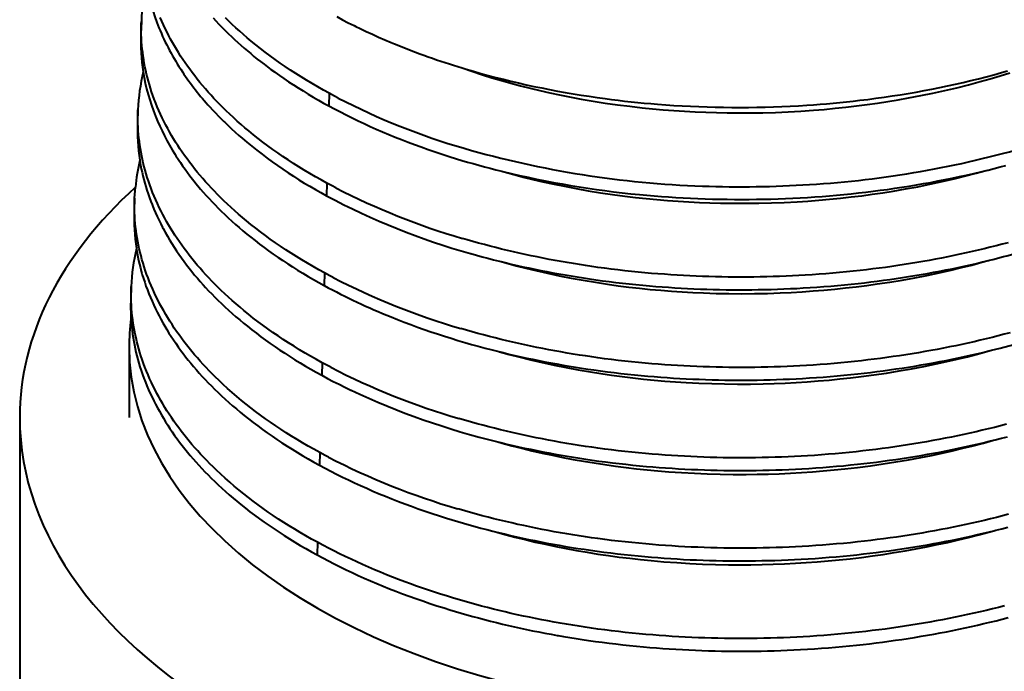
# Model space of a CAD drawing. Header units: millimetres. Extents: x 15 to 415, y 5 to 292.
# Tile 31 of 34: x 262.05 to 270.3, y 233.31 to 238.77. Entities that reach past the tile are written whole.
import ezdxf

# ---------------------------------------------------------------- set-up
doc = ezdxf.new("R2010")
doc.units = ezdxf.units.MM
doc.layers.add('Geometrien', color=7, linetype='Continuous')

msp = doc.modelspace()

# ---------------------------------------------------------------- linework, layer by layer
at = {"layer": 'Geometrien', "linetype": 'Continuous', "lineweight": 40}
for p, q in [((263.0734, 238.7501), (263.0695, 238.6461)), ((264.6472, 238.1485), (264.6444, 238.0428)), ((263.0452, 238.0098), (263.0412, 237.9058)), ((264.6273, 237.3963), (264.6245, 237.2906)), ((263.017, 237.2694), (263.013, 237.1655)), ((264.6073, 236.6441), (264.6045, 236.5384)), ((262.9887, 236.5291), (262.9847, 236.4251)), ((262.9707, 236.0221), (262.9707, 235.4328)), ((264.5873, 235.8919), (264.5845, 235.7862)), ((262.0547, 235.4328), (262.0547, 210.9379)), ((264.5673, 235.1396), (264.5645, 235.034)), ((264.5474, 234.3874), (264.5446, 234.2818))]:
    msp.add_line(p, q, dxfattribs=at)
at = {"layer": 'Geometrien', "linetype": 'Continuous', "lineweight": 40, "flags": 128}
for points in [[(264.6273, 237.3963), (264.5789, 237.423), (264.5311, 237.4501), (264.484, 237.4775), (264.4376, 237.5053), (264.3918, 237.5334), (264.3468, 237.5619), (264.3024, 237.5908), (264.2587, 237.62), (264.2158, 237.6495), (264.1735, 237.6793), (264.132, 237.7095), (264.0912, 237.7399), (264.0512, 237.7707), (264.0118, 237.8018), (263.9733, 237.8332), (263.9403, 237.8607), (263.908, 237.8885), (263.8761, 237.9165), (263.8449, 237.9447), (263.8143, 237.9731), (263.7843, 238.0018), (263.7579, 238.0276), (263.7319, 238.0536), (263.7064, 238.0798), (263.6815, 238.1061), (263.6569, 238.1327), (263.6329, 238.1593), (263.6094, 238.1861), (263.5864, 238.2131), (263.5639, 238.2401), (263.5419, 238.2673), (263.5205, 238.2946), (263.4996, 238.322), (263.4791, 238.3496), (263.4592, 238.3773), (263.4397, 238.4051), (263.4208, 238.4331), (263.4025, 238.4611), (263.3847, 238.4892), (263.3674, 238.5174), (263.3506, 238.5458), (263.3344, 238.5742), (263.3187, 238.6028), (263.3035, 238.6315), (263.2888, 238.6602), (263.2737, 238.6911), (263.2593, 238.722), (263.2454, 238.7531), (263.2322, 238.7842)], [(263.6739, 238.7809), (263.6976, 238.7551), (263.7224, 238.7288), (263.7477, 238.7027), (263.7519, 238.6984)], [(264.6472, 238.1485), (264.5988, 238.1752), (264.5511, 238.2023), (264.504, 238.2297), (264.4576, 238.2575), (264.4118, 238.2856), (264.3668, 238.3141), (264.3225, 238.343), (264.2788, 238.3722), (264.2359, 238.4017), (264.1937, 238.4315), (264.1522, 238.4617), (264.1115, 238.4922), (264.0715, 238.523), (264.0322, 238.554), (263.9937, 238.5854), (263.9608, 238.613), (263.9284, 238.6408), (263.8967, 238.6689), (263.8655, 238.6971), (263.835, 238.7256), (263.805, 238.7542), (263.7788, 238.78)], [(264.7092, 238.7911), (264.7575, 238.7655), (264.8065, 238.7403), (264.8561, 238.7155), (264.8707, 238.7083)], [(263.0723, 238.6975), (263.0723, 238.7001), (263.0728, 238.7301), (263.0734, 238.7501)], [(264.6073, 236.6441), (264.5589, 236.6708), (264.5111, 236.6979), (264.464, 236.7253), (264.4176, 236.7531), (264.3718, 236.7813), (264.3267, 236.8098), (264.2823, 236.8386), (264.2386, 236.8678), (264.1956, 236.8973), (264.1534, 236.9271), (264.1118, 236.9572), (264.071, 236.9877), (264.0309, 237.0185), (263.9915, 237.0495), (263.9529, 237.0809), (263.9199, 237.1084), (263.8875, 237.1362), (263.8556, 237.1642), (263.8243, 237.1923), (263.7937, 237.2207), (263.7636, 237.2493), (263.7369, 237.2753), (263.7108, 237.3015), (263.6851, 237.3278), (263.6599, 237.3542), (263.6352, 237.3808), (263.611, 237.4076), (263.5872, 237.4346), (263.564, 237.4617), (263.5414, 237.4888), (263.5192, 237.5161), (263.4976, 237.5435), (263.4764, 237.5711), (263.4558, 237.5988), (263.4357, 237.6267), (263.4161, 237.6547), (263.397, 237.6828), (263.3785, 237.7109), (263.3605, 237.7392), (263.343, 237.7676), (263.3261, 237.796), (263.3097, 237.8246), (263.2938, 237.8534), (263.2785, 237.8822), (263.2637, 237.9111), (263.2484, 237.9421), (263.2338, 237.9732), (263.2198, 238.0044), (263.2064, 238.0357), (263.1936, 238.0672), (263.1815, 238.0987), (263.17, 238.1303), (263.1591, 238.162), (263.1496, 238.1915), (263.1406, 238.2212), (263.1321, 238.2508), (263.1242, 238.2805), (263.1169, 238.3103), (263.1101, 238.3402), (263.1039, 238.37), (263.0982, 238.4), (263.0931, 238.4299), (263.0885, 238.4598), (263.0846, 238.4898), (263.0811, 238.5197), (263.0782, 238.5498), (263.0759, 238.5798), (263.0742, 238.6099), (263.073, 238.64), (263.0724, 238.67), (263.0723, 238.6975)], [(264.8707, 238.7083), (264.9062, 238.6911), (264.9569, 238.667), (265.0082, 238.6434), (265.0601, 238.6201), (265.1124, 238.5972), (265.1654, 238.5747), (265.1944, 238.5626)], [(264.1872, 238.3285), (264.1908, 238.3259), (264.2289, 238.299), (264.2676, 238.2723), (264.3068, 238.2458), (264.3415, 238.223)], [(265.7602, 238.3611), (265.8414, 238.3331), (265.9315, 238.3035), (266.0096, 238.2792), (266.0886, 238.2558), (266.1684, 238.2332), (266.2491, 238.2116), (266.3306, 238.1909), (266.4114, 238.1715), (266.4929, 238.1531), (266.5751, 238.1355), (266.6579, 238.1189), (266.7574, 238.1004), (266.8577, 238.0832), (266.9587, 238.0674), (267.0605, 238.0529), (267.1629, 238.0397), (267.2659, 238.028), (267.3545, 238.019), (267.4434, 238.0111), (267.5327, 238.0041), (267.6222, 237.9982), (267.712, 237.9933), (267.8005, 237.9894), (267.8891, 237.9866), (267.9779, 237.9847), (268.0667, 237.9839), (268.1727, 237.9841), (268.2787, 237.9858), (268.3847, 237.989), (268.4906, 237.9935), (268.5965, 237.9995), (268.7022, 238.0069), (268.7924, 238.0144), (268.8825, 238.0229), (268.9723, 238.0324), (269.0618, 238.043), (269.151, 238.0546), (269.2383, 238.0669), (269.3253, 238.0803), (269.4118, 238.0946), (269.498, 238.1098), (269.6, 238.1293), (269.7013, 238.15), (269.8018, 238.1721), (269.9015, 238.1956), (270.0004, 238.2203), (270.0983, 238.2464), (270.1814, 238.2697), (270.2636, 238.294), (270.3451, 238.3192)], [(265.7602, 238.3611), (265.7935, 238.3511), (265.8548, 238.3331), (265.9166, 238.3156), (265.9788, 238.2985), (266.0415, 238.282), (266.1047, 238.2659), (266.1682, 238.2503), (266.2321, 238.2353), (266.2963, 238.2208), (266.3608, 238.2068), (266.4259, 238.1933), (266.4913, 238.1803), (266.557, 238.1678), (266.6229, 238.1559), (266.6891, 238.1446), (266.7556, 238.1337), (266.8225, 238.1234), (266.8897, 238.1135), (266.9571, 238.1043), (267.0114, 238.0972), (267.0659, 238.0905), (267.1204, 238.0842), (267.1752, 238.0782), (267.2301, 238.0725), (267.2852, 238.0672), (267.3404, 238.0623), (267.3957, 238.0577), (267.4644, 238.0525), (267.5333, 238.0478), (267.6023, 238.0437), (267.6715, 238.0402), (267.7409, 238.0372), (267.8103, 238.0348), (267.8797, 238.0329), (267.9492, 238.0316), (268.0187, 238.0308), (268.0883, 238.0306), (268.158, 238.0309), (268.2277, 238.0319), (268.2973, 238.0333), (268.3668, 238.0354), (268.4363, 238.0379), (268.5059, 238.0411), (268.5755, 238.0448), (268.645, 238.0491), (268.7007, 238.0529), (268.7564, 238.0571), (268.812, 238.0617), (268.8675, 238.0666), (268.9231, 238.0719), (268.9786, 238.0775), (269.034, 238.0835), (269.0893, 238.0899), (269.1572, 238.0982), (269.225, 238.1071), (269.2925, 238.1165), (269.36, 238.1265), (269.4273, 238.137), (269.4943, 238.148), (269.5609, 238.1596), (269.6273, 238.1717), (269.6935, 238.1844), (269.7594, 238.1975), (269.8251, 238.2113), (269.8904, 238.2255), (269.9553, 238.2402), (270.0199, 238.2555), (270.0841, 238.2713), (270.1481, 238.2876), (270.2117, 238.3044), (270.2749, 238.3218), (270.3254, 238.3361)], [(264.3415, 238.223), (264.3467, 238.2197), (264.3871, 238.1938), (264.4281, 238.1682), (264.4534, 238.1527)], [(264.4534, 238.1527), (264.4702, 238.1425), (264.5129, 238.1172), (264.5562, 238.0921), (264.6, 238.0673), (264.6444, 238.0428)], [(264.7214, 238.109), (264.6899, 238.1255), (264.6472, 238.1485)], [(263.6463, 238.0354), (263.669, 238.0106), (263.6939, 237.9842), (263.719, 237.9581)], [(264.6444, 238.0428), (264.6919, 238.0173), (264.74, 237.9922), (264.7888, 237.9674), (264.838, 237.9429), (264.8879, 237.9189), (264.9383, 237.8952), (264.9893, 237.8719), (265.0408, 237.849), (265.0929, 237.8264), (265.1455, 237.8043), (265.1986, 237.7825), (265.2523, 237.7611), (265.3065, 237.7402), (265.3611, 237.7196), (265.4162, 237.6995), (265.4742, 237.6789), (265.5328, 237.6588), (265.5918, 237.6391), (265.6513, 237.6199), (265.7113, 237.6011), (265.7578, 237.587), (265.8046, 237.5732), (265.8516, 237.5596), (265.8989, 237.5464), (265.9466, 237.5333), (265.9945, 237.5206), (266.0427, 237.5082), (266.0911, 237.496), (266.0991, 237.494)], [(263.044, 237.9569), (263.0444, 237.9854), (263.0452, 238.0098)], [(264.5873, 235.8919), (264.5389, 235.9186), (264.4911, 235.9457), (264.444, 235.9731), (264.3976, 236.0009), (264.3518, 236.0291), (264.3067, 236.0576), (264.2623, 236.0864), (264.2186, 236.1156), (264.1755, 236.1451), (264.1332, 236.1749), (264.0916, 236.205), (264.0507, 236.2355), (264.0106, 236.2662), (263.9712, 236.2973), (263.9325, 236.3286), (263.8995, 236.3561), (263.867, 236.3839), (263.8351, 236.4118), (263.8038, 236.44), (263.773, 236.4683), (263.7429, 236.4969), (263.716, 236.523), (263.6897, 236.5492), (263.6638, 236.5757), (263.6384, 236.6022), (263.6135, 236.629), (263.589, 236.6559), (263.5651, 236.683), (263.5417, 236.7102), (263.5188, 236.7375), (263.4965, 236.765), (263.4747, 236.7925), (263.4534, 236.8202), (263.4325, 236.8481), (263.4122, 236.8761), (263.3924, 236.9042), (263.3732, 236.9324), (263.3545, 236.9607), (263.3363, 236.9891), (263.3187, 237.0177), (263.3016, 237.0463), (263.285, 237.075), (263.269, 237.1039), (263.2535, 237.1329), (263.2385, 237.1619), (263.2231, 237.1931), (263.2083, 237.2244), (263.1942, 237.2558), (263.1806, 237.2872), (263.1677, 237.3188), (263.1554, 237.3505), (263.1438, 237.3823), (263.1327, 237.4142), (263.1231, 237.4439), (263.1139, 237.4736), (263.1054, 237.5035), (263.0974, 237.5333), (263.0899, 237.5633), (263.083, 237.5933), (263.0766, 237.6233), (263.0709, 237.6534), (263.0656, 237.6835), (263.061, 237.7136), (263.0569, 237.7437), (263.0534, 237.7738), (263.0504, 237.804), (263.048, 237.8343), (263.0462, 237.8645), (263.0449, 237.8948), (263.0442, 237.925), (263.044, 237.9552), (263.044, 237.9569)], [(263.719, 237.9581), (263.7192, 237.9579), (263.7451, 237.9317), (263.7644, 237.9126)], [(263.7644, 237.9126), (263.7714, 237.9058), (263.8002, 237.8781), (263.8295, 237.8507), (263.8593, 237.8234), (263.8897, 237.7963), (263.9166, 237.7729)], [(263.3555, 237.6365), (263.3631, 237.6243), (263.3814, 237.596), (263.3867, 237.5878)], [(263.0603, 237.5878), (263.062, 237.5771), (263.0673, 237.547), (263.0731, 237.517), (263.0795, 237.4869), (263.0865, 237.457), (263.094, 237.427), (263.0943, 237.4256)], [(263.3867, 237.5878), (263.4001, 237.5678), (263.4193, 237.5398), (263.4391, 237.5119), (263.4594, 237.4841), (263.4803, 237.4564), (263.5016, 237.4288), (263.5235, 237.4013), (263.5294, 237.3941)], [(270.1627, 237.5058), (270.164, 237.5061), (270.214, 237.5186), (270.2637, 237.5315), (270.3132, 237.5446)], [(266.0991, 237.494), (266.1112, 237.4906), (266.1919, 237.4683), (266.272, 237.4474), (266.3528, 237.4273), (266.4344, 237.4082), (266.5167, 237.3899), (266.6156, 237.3695), (266.7153, 237.3503), (266.8159, 237.3325), (266.9173, 237.316), (267.0194, 237.3009), (267.1223, 237.2873), (267.2107, 237.2767), (267.2996, 237.2671), (267.3889, 237.2585), (267.4785, 237.251), (267.5685, 237.2445), (267.6571, 237.2391), (267.7459, 237.2347), (267.835, 237.2313), (267.9243, 237.2288), (268.0307, 237.2272), (268.1372, 237.2271), (268.2439, 237.2283), (268.3505, 237.231), (268.4572, 237.235), (268.5637, 237.2405), (268.6548, 237.2464), (268.7456, 237.2532), (268.8363, 237.2612), (268.9268, 237.2701), (269.0171, 237.2801), (269.1054, 237.291), (269.1935, 237.3028), (269.2812, 237.3157), (269.3685, 237.3295), (269.4719, 237.3473), (269.5747, 237.3664), (269.6768, 237.3868), (269.7782, 237.4087), (269.8788, 237.4318), (269.9785, 237.4563), (270.0631, 237.4783), (270.1471, 237.5013), (270.1628, 237.5057)], [(263.0943, 237.4256), (263.102, 237.397), (263.1107, 237.3671), (263.1199, 237.3372), (263.1303, 237.3054), (263.1414, 237.2735), (263.1531, 237.2418), (263.1626, 237.2175)], [(263.5294, 237.3941), (263.5459, 237.374), (263.5688, 237.3469), (263.5922, 237.3199), (263.616, 237.293), (263.6187, 237.29)], [(264.7025, 237.3561), (264.6705, 237.373), (264.6273, 237.3963)], [(263.017, 237.2694), (263.017, 237.2711), (263.0185, 237.3015), (263.0205, 237.3319), (263.0231, 237.3621)], [(263.6187, 237.29), (263.6404, 237.2663), (263.6654, 237.2396), (263.6908, 237.2132), (263.7167, 237.1869), (263.7431, 237.1607), (263.7719, 237.1329), (263.8013, 237.1052), (263.8312, 237.0778), (263.8617, 237.0505), (263.8928, 237.0234), (263.9245, 236.9965), (263.9566, 236.9698), (263.9894, 236.9433), (264.0259, 236.9145), (264.063, 236.8859), (264.1008, 236.8577), (264.1392, 236.8296), (264.1782, 236.8019), (264.2178, 236.7744), (264.258, 236.7472), (264.2989, 236.7203), (264.3403, 236.6937), (264.3823, 236.6674), (264.4256, 236.6409), (264.4694, 236.6148), (264.5139, 236.589), (264.5589, 236.5636), (264.6045, 236.5384)], [(263.0158, 237.2171), (263.0161, 237.2407), (263.017, 237.2694)], [(264.5673, 235.1396), (264.5189, 235.1664), (264.4712, 235.1935), (264.424, 235.2209), (264.3776, 235.2487), (264.3318, 235.2769), (264.2867, 235.3054), (264.2422, 235.3342), (264.1985, 235.3634), (264.1554, 235.3929), (264.1131, 235.4227), (264.0714, 235.4528), (264.0305, 235.4832), (263.9903, 235.514), (263.9508, 235.545), (263.9121, 235.5763), (263.8725, 235.6093), (263.8337, 235.6427), (263.7957, 235.6763), (263.7585, 235.7102), (263.7222, 235.7444), (263.6951, 235.7706), (263.6685, 235.797), (263.6424, 235.8236), (263.6169, 235.8503), (263.5917, 235.8772), (263.5671, 235.9043), (263.543, 235.9315), (263.5194, 235.9588), (263.4963, 235.9862), (263.4738, 236.0138), (263.4518, 236.0415), (263.4303, 236.0693), (263.4092, 236.0974), (263.3888, 236.1255), (263.3688, 236.1537), (263.3494, 236.1821), (263.3305, 236.2106), (263.3122, 236.2391), (263.2944, 236.2678), (263.2771, 236.2965), (263.2604, 236.3254), (263.2442, 236.3545), (263.2285, 236.3836), (263.2134, 236.4128), (263.1978, 236.4441), (263.1829, 236.4756), (263.1685, 236.5071), (263.1549, 236.5387), (263.1418, 236.5705), (263.1293, 236.6024), (263.1175, 236.6343), (263.1064, 236.6663), (263.0966, 236.6962), (263.0873, 236.7261), (263.0786, 236.7561), (263.0705, 236.7861), (263.0629, 236.8162), (263.0559, 236.8464), (263.0494, 236.8766), (263.0435, 236.9069), (263.0382, 236.9371), (263.0335, 236.9674), (263.0293, 236.9976), (263.0256, 237.028), (263.0226, 237.0583), (263.0201, 237.0887), (263.0182, 237.1191), (263.0168, 237.1496), (263.016, 237.1799), (263.0158, 237.2103), (263.0158, 237.2171)], [(263.1626, 237.2175), (263.1655, 237.2101), (263.1785, 237.1785), (263.1922, 237.1469), (263.2065, 237.1154), (263.2214, 237.0841), (263.2359, 237.055), (263.2509, 237.0259), (263.2561, 237.016)], [(270.3307, 236.8972), (270.2811, 236.884), (270.2313, 236.8711), (270.1813, 236.8585), (270.131, 236.8462), (270.0805, 236.8341), (270.0298, 236.8224), (269.979, 236.811), (269.9279, 236.7999), (269.8767, 236.7891), (269.8254, 236.7786), (269.7739, 236.7684), (269.7223, 236.7586), (269.6704, 236.749), (269.6184, 236.7397), (269.5662, 236.7308), (269.5139, 236.7221), (269.4616, 236.7138), (269.4091, 236.7058), (269.3565, 236.6981), (269.3038, 236.6907), (269.2509, 236.6837), (269.1979, 236.6769), (269.1448, 236.6705), (269.0916, 236.6644), (269.0346, 236.6582), (268.9775, 236.6524), (268.9203, 236.6469), (268.8631, 236.6418), (268.8056, 236.6371), (268.7481, 236.6327), (268.6905, 236.6287), (268.6329, 236.6251), (268.5792, 236.622), (268.5255, 236.6193), (268.4718, 236.6169), (268.418, 236.6148), (268.3641, 236.613), (268.3103, 236.6116), (268.2564, 236.6105), (268.2025, 236.6097), (268.1487, 236.6092), (268.095, 236.609), (268.0413, 236.6092), (267.9876, 236.6097), (267.9338, 236.6105), (267.8801, 236.6116), (267.8264, 236.6131), (267.7728, 236.6149), (267.7193, 236.6169), (267.6659, 236.6194), (267.6125, 236.6221), (267.5593, 236.6251), (267.506, 236.6285), (267.4528, 236.6322), (267.3997, 236.6362), (267.3466, 236.6405), (267.29, 236.6455), (267.2335, 236.6508), (267.1772, 236.6566), (267.1209, 236.6626), (267.0647, 236.6691), (267.0087, 236.6759), (266.9528, 236.683), (266.8971, 236.6905), (266.8454, 236.6979), (266.7938, 236.7055), (266.7424, 236.7134), (266.6912, 236.7217), (266.64, 236.7302), (266.589, 236.7391), (266.5382, 236.7483), (266.4876, 236.7577), (266.4373, 236.7675), (266.3872, 236.7776), (266.3373, 236.7879), (266.2875, 236.7986), (266.238, 236.8095), (266.1886, 236.8208), (266.1395, 236.8324), (266.0906, 236.8442), (266.042, 236.8564), (265.9937, 236.8688), (265.9456, 236.8815), (265.8977, 236.8945), (265.8501, 236.9078), (265.8027, 236.9214), (265.7614, 236.9335)], [(263.0319, 236.8474), (263.0332, 236.8391), (263.0385, 236.8088), (263.0442, 236.7786), (263.0506, 236.7484), (263.0575, 236.7182), (263.0649, 236.688), (263.073, 236.6579), (263.0786, 236.6382)], [(265.8306, 236.8068), (265.8316, 236.8065), (265.8792, 236.7931), (265.927, 236.78), (265.9752, 236.7671), (266.0235, 236.7546), (266.0722, 236.7423), (266.0872, 236.7386)], [(266.0871, 236.7385), (266.1327, 236.7257), (266.2129, 236.7041), (266.2938, 236.6835), (266.3755, 236.6637), (266.4737, 236.6413), (266.5729, 236.6203), (266.673, 236.6006), (266.7739, 236.5822), (266.8757, 236.5652), (266.9782, 236.5495), (267.0664, 236.5372), (267.1551, 236.5259), (267.2443, 236.5156), (267.3339, 236.5064), (267.4239, 236.4982), (267.5126, 236.4911), (267.6016, 236.4851), (267.6909, 236.4801), (267.7804, 236.4761), (267.8871, 236.4726), (267.9942, 236.4706), (268.1013, 236.47), (268.2086, 236.4708), (268.3159, 236.473), (268.4232, 236.4767), (268.515, 236.4809), (268.6066, 236.4862), (268.6981, 236.4926), (268.7895, 236.5), (268.8807, 236.5084), (268.97, 236.5177), (269.0591, 236.5279), (269.1479, 236.5392), (269.2363, 236.5515), (269.3412, 236.5674), (269.4454, 236.5847), (269.5491, 236.6035), (269.652, 236.6236), (269.7543, 236.6451), (269.8557, 236.668), (269.9418, 236.6886), (270.0273, 236.7103), (270.1121, 236.7328), (270.1748, 236.7503)], [(266.0872, 236.7386), (266.121, 236.7303), (266.17, 236.7187), (266.2192, 236.7073), (266.2687, 236.6962), (266.3185, 236.6855), (266.3684, 236.675), (266.4186, 236.6648), (266.469, 236.6549), (266.5195, 236.6453), (266.5702, 236.636), (266.6211, 236.6271), (266.6722, 236.6184), (266.7235, 236.61), (266.775, 236.602), (266.8266, 236.5942), (266.8785, 236.5868), (266.9341, 236.5791), (266.9899, 236.5719), (267.0458, 236.565), (267.1019, 236.5584), (267.1583, 236.5522), (267.2148, 236.5464), (267.2715, 236.5409), (267.3282, 236.5358), (267.3812, 236.5313), (267.4342, 236.5272), (267.4874, 236.5234), (267.5406, 236.52), (267.594, 236.5168), (267.6475, 236.514), (267.7011, 236.5114), (267.7547, 236.5092), (267.8083, 236.5073), (267.8619, 236.5058), (267.9156, 236.5046), (267.9693, 236.5036), (268.0232, 236.503), (268.077, 236.5028), (268.131, 236.5028), (268.1849, 236.5032), (268.2387, 236.5039), (268.2926, 236.5049), (268.3464, 236.5062), (268.4003, 236.5079), (268.4542, 236.5098), (268.5081, 236.5122), (268.562, 236.5148), (268.6159, 236.5177), (268.6735, 236.5213), (268.731, 236.5251), (268.7885, 236.5294), (268.846, 236.534), (268.9035, 236.539), (268.9609, 236.5444), (269.0183, 236.5501), (269.0755, 236.5562), (269.1287, 236.5623), (269.1818, 236.5686), (269.2348, 236.5752), (269.2877, 236.5822), (269.3406, 236.5895), (269.3934, 236.5971), (269.4461, 236.605), (269.4986, 236.6133), (269.5509, 236.6218), (269.6031, 236.6307), (269.6552, 236.6398), (269.7071, 236.6493), (269.7589, 236.6591), (269.8106, 236.6692), (269.8621, 236.6796), (269.9135, 236.6904), (269.9646, 236.7014), (270.0155, 236.7127), (270.0662, 236.7243), (270.1168, 236.7363), (270.1672, 236.7485), (270.1748, 236.7504)], [(263.0786, 236.6382), (263.0816, 236.6278), (263.0908, 236.5978), (263.1012, 236.5658), (263.1123, 236.5338), (263.124, 236.5018), (263.1363, 236.47), (263.1493, 236.4381), (263.163, 236.4064), (263.1773, 236.3747), (263.1922, 236.3432), (263.2067, 236.3139), (263.2217, 236.2847), (263.2372, 236.2556), (263.2533, 236.2266), (263.2699, 236.1976), (263.2872, 236.1687), (263.3049, 236.14), (263.3232, 236.1113), (263.3419, 236.0828), (263.3613, 236.0544), (263.3811, 236.0262), (263.4015, 235.9981), (263.4224, 235.97), (263.4439, 235.9421), (263.4658, 235.9142), (263.4883, 235.8866), (263.5113, 235.8591), (263.5348, 235.8317), (263.5588, 235.8045), (263.5833, 235.7775), (263.6084, 235.7505), (263.6339, 235.7237), (263.66, 235.697), (263.6866, 235.6705), (263.7156, 235.6423), (263.7451, 235.6143), (263.7752, 235.5865), (263.8059, 235.5589), (263.8372, 235.5315), (263.869, 235.5042), (263.9014, 235.4771), (263.9343, 235.4503), (263.9716, 235.4206), (264.0096, 235.3913), (264.0482, 235.3622), (264.0875, 235.3333), (264.1275, 235.3048), (264.168, 235.2766), (264.2092, 235.2486), (264.2511, 235.2209), (264.2935, 235.1936), (264.3366, 235.1665), (264.3809, 235.1394), (264.4259, 235.1125), (264.4715, 235.086), (264.5177, 235.0598), (264.5645, 235.034)], [(264.6804, 236.605), (264.6512, 236.6204), (264.6073, 236.6441)], [(264.5474, 234.3874), (264.499, 234.4142), (264.4512, 234.4413), (264.4041, 234.4687), (264.3576, 234.4965), (264.3118, 234.5247), (264.2666, 234.5532), (264.2222, 234.582), (264.1784, 234.6112), (264.1353, 234.6406), (264.0929, 234.6704), (264.0512, 234.7005), (264.0103, 234.731), (263.97, 234.7617), (263.9305, 234.7927), (263.8917, 234.8241), (263.852, 234.857), (263.8132, 234.8903), (263.7751, 234.9239), (263.7379, 234.9578), (263.7015, 234.992), (263.6742, 235.0183), (263.6474, 235.0448), (263.6211, 235.0715), (263.5953, 235.0984), (263.57, 235.1254), (263.5452, 235.1526), (263.5209, 235.1799), (263.4971, 235.2074), (263.4738, 235.235), (263.4511, 235.2627), (263.4289, 235.2905), (263.4072, 235.3185), (263.386, 235.3466), (263.3653, 235.3749), (263.3452, 235.4033), (263.3256, 235.4318), (263.3065, 235.4604), (263.288, 235.4891), (263.2701, 235.5179), (263.2526, 235.5468), (263.2357, 235.5759), (263.2193, 235.605), (263.2035, 235.6343), (263.1882, 235.6636), (263.1725, 235.6951), (263.1574, 235.7267), (263.1429, 235.7585), (263.1291, 235.7902), (263.1159, 235.8222), (263.1033, 235.8542), (263.0913, 235.8863), (263.08, 235.9185), (263.0701, 235.9485), (263.0607, 235.9786), (263.0519, 236.0088), (263.0436, 236.0389), (263.0359, 236.0692), (263.0288, 236.0996), (263.0222, 236.1299), (263.0162, 236.1603), (263.0108, 236.1907), (263.0059, 236.2211), (263.0016, 236.2516), (262.9979, 236.2821), (262.9948, 236.3126), (262.9922, 236.3432), (262.9902, 236.3738), (262.9887, 236.4043), (262.9878, 236.4349), (262.9875, 236.4654), (262.9876, 236.4772)], [(262.9876, 236.4772), (262.9878, 236.496), (262.9886, 236.5265), (262.9887, 236.5291)], [(263.5912, 236.5445), (263.6119, 236.5218), (263.6369, 236.495), (263.6624, 236.4684), (263.6884, 236.4419), (263.7149, 236.4156), (263.7438, 236.3876), (263.7732, 236.3598), (263.8032, 236.3322), (263.8338, 236.3047), (263.865, 236.2774), (263.8967, 236.2504), (263.929, 236.2235), (263.9618, 236.1968), (263.9988, 236.1676), (264.0363, 236.1386), (264.0745, 236.1099), (264.1133, 236.0815), (264.1528, 236.0533), (264.1929, 236.0255), (264.2336, 235.9979), (264.275, 235.9706), (264.3169, 235.9436), (264.3595, 235.9169), (264.4033, 235.8901), (264.4477, 235.8637), (264.4927, 235.8375), (264.5383, 235.8117), (264.5845, 235.7862)], [(262.9847, 236.4251), (262.9842, 236.4068), (262.9836, 236.3762), (262.9836, 236.3456), (262.9842, 236.315), (262.9854, 236.2844), (262.9867, 236.2606)], [(262.9867, 236.2606), (262.9872, 236.2538), (262.9895, 236.2233), (262.9924, 236.1927), (262.9958, 236.1621), (262.9999, 236.1316), (263.0045, 236.101), (263.0096, 236.0706), (263.0153, 236.0402), (263.0216, 236.0098), (263.0285, 235.9795), (263.036, 235.9491), (263.044, 235.9188), (263.0525, 235.8886), (263.0617, 235.8584), (263.0721, 235.8261), (263.0831, 235.7939), (263.0948, 235.7618), (263.1072, 235.7298), (263.1202, 235.6977), (263.1338, 235.6658), (263.1481, 235.634), (263.163, 235.6022), (263.1775, 235.5727), (263.1925, 235.5434), (263.208, 235.5141), (263.2241, 235.4849), (263.2408, 235.4558), (263.258, 235.4267), (263.2758, 235.3978), (263.2941, 235.369), (263.3129, 235.3403), (263.3323, 235.3118), (263.3521, 235.2833), (263.3725, 235.255), (263.3935, 235.2268), (263.415, 235.1987), (263.437, 235.1707), (263.4596, 235.1428), (263.4826, 235.1152), (263.5062, 235.0877), (263.5302, 235.0603), (263.5548, 235.033), (263.5799, 235.0059), (263.6055, 234.9789), (263.6317, 234.9521), (263.6583, 234.9254), (263.6874, 234.8971), (263.717, 234.8689), (263.7472, 234.8409), (263.778, 234.8131), (263.8094, 234.7855), (263.8413, 234.758), (263.8738, 234.7308), (263.9068, 234.7038), (263.9445, 234.6737), (263.9829, 234.6439), (264.022, 234.6144), (264.0617, 234.5852), (264.1021, 234.5563), (264.1431, 234.5276), (264.1848, 234.4993), (264.2272, 234.4712), (264.2701, 234.4435), (264.3137, 234.4161), (264.3586, 234.3886), (264.4042, 234.3614), (264.4504, 234.3345), (264.4972, 234.308), (264.5446, 234.2818)], [(270.3489, 236.1434), (270.299, 236.1301), (270.249, 236.1171), (270.1987, 236.1044), (270.1483, 236.092), (270.0975, 236.0799), (270.0466, 236.068), (269.9954, 236.0565), (269.9441, 236.0453), (269.8927, 236.0344), (269.8411, 236.0238), (269.7894, 236.0136), (269.7375, 236.0036), (269.6854, 235.9939), (269.6331, 235.9846), (269.5806, 235.9755), (269.5281, 235.9668), (269.4755, 235.9584), (269.4227, 235.9503), (269.3699, 235.9426), (269.3169, 235.9351), (269.2637, 235.928), (269.2105, 235.9211), (269.1571, 235.9146), (269.1036, 235.9084), (269.0463, 235.9022), (268.9889, 235.8963), (268.9314, 235.8907), (268.8738, 235.8856), (268.8161, 235.8808), (268.7583, 235.8763), (268.7004, 235.8723), (268.6425, 235.8686), (268.5885, 235.8655), (268.5345, 235.8627), (268.4804, 235.8602), (268.4264, 235.8581), (268.3722, 235.8563), (268.3181, 235.8548), (268.2639, 235.8536), (268.2097, 235.8528), (268.1557, 235.8523), (268.1016, 235.8521), (268.0476, 235.8522), (267.9936, 235.8526), (267.9395, 235.8534), (267.8855, 235.8545), (267.8316, 235.8559), (267.7776, 235.8577), (267.7239, 235.8597), (267.6701, 235.8621), (267.6165, 235.8648), (267.5629, 235.8678), (267.5093, 235.8712), (267.4558, 235.8749), (267.4024, 235.8789), (267.3491, 235.8832), (267.2922, 235.8881), (267.2353, 235.8935), (267.1787, 235.8992), (267.1221, 235.9052), (267.0656, 235.9117), (267.0092, 235.9185), (266.953, 235.9256), (266.897, 235.9331), (266.8449, 235.9404), (266.7931, 235.9481), (266.7414, 235.956), (266.6898, 235.9643), (266.6384, 235.9728), (266.5871, 235.9817), (266.536, 235.9909), (266.4851, 236.0004), (266.4344, 236.0102), (266.384, 236.0203), (266.3338, 236.0306), (266.2838, 236.0413), (266.2339, 236.0523), (266.1842, 236.0636), (266.1348, 236.0752), (266.0856, 236.0871), (266.0367, 236.0992), (265.9881, 236.1117), (265.9397, 236.1244), (265.8916, 236.1375), (265.8436, 236.1508), (265.7959, 236.1644), (265.749, 236.1782)], [(266.0676, 235.985), (266.1023, 235.9765), (266.1516, 235.9647), (266.201, 235.9533), (266.2507, 235.9421), (266.3008, 235.9312), (266.351, 235.9206), (266.4014, 235.9103), (266.4521, 235.9003), (266.5028, 235.8906), (266.5538, 235.8812), (266.6049, 235.8722), (266.6562, 235.8634), (266.7078, 235.855), (266.7595, 235.8468), (266.8114, 235.839), (266.8635, 235.8314), (266.9194, 235.8237), (266.9755, 235.8163), (267.0317, 235.8093), (267.0881, 235.8027), (267.1448, 235.7964), (267.2016, 235.7905), (267.2585, 235.7849), (267.3156, 235.7797), (267.3688, 235.7752), (267.4221, 235.771), (267.4756, 235.7672), (267.5291, 235.7636), (267.5827, 235.7604), (267.6365, 235.7575), (267.6903, 235.7549), (267.7442, 235.7526), (267.7981, 235.7507), (267.852, 235.749), (267.906, 235.7478), (267.96, 235.7468), (268.0142, 235.7461), (268.0683, 235.7458), (268.1225, 235.7458), (268.1767, 235.7461), (268.2309, 235.7468), (268.285, 235.7477), (268.3392, 235.749), (268.3933, 235.7506), (268.4475, 235.7526), (268.5017, 235.7549), (268.5559, 235.7574), (268.6101, 235.7604), (268.668, 235.7638), (268.7259, 235.7677), (268.7837, 235.7719), (268.8415, 235.7765), (268.8993, 235.7815), (268.9571, 235.7868), (269.0147, 235.7925), (269.0723, 235.7986), (269.1258, 235.8046), (269.1792, 235.8109), (269.2325, 235.8176), (269.2857, 235.8245), (269.3389, 235.8318), (269.392, 235.8394), (269.445, 235.8473), (269.4978, 235.8556), (269.5504, 235.8641), (269.6029, 235.8729), (269.6553, 235.8821), (269.7075, 235.8916), (269.7596, 235.9014), (269.8116, 235.9115), (269.8634, 235.9219), (269.9151, 235.9327), (269.9665, 235.9437), (270.0177, 235.955), (270.0687, 235.9667), (270.1196, 235.9786), (270.1703, 235.9909), (270.191, 235.996)], [(266.0676, 235.985), (266.0732, 235.9834), (266.1534, 235.9612), (266.2344, 235.9399), (266.3318, 235.9157), (266.4303, 235.8928), (266.5298, 235.8712), (266.6302, 235.851), (266.7315, 235.832), (266.8336, 235.8145), (266.9216, 235.8006), (267.0101, 235.7876), (267.0991, 235.7757), (267.1886, 235.7648), (267.2785, 235.7549), (267.3672, 235.7462), (267.4563, 235.7385), (267.5456, 235.7317), (267.6353, 235.726), (267.7423, 235.7206), (267.8497, 235.7165), (267.9573, 235.714), (268.0651, 235.7129), (268.173, 235.7132), (268.2809, 235.715), (268.3733, 235.7177), (268.4656, 235.7214), (268.5578, 235.7262), (268.65, 235.732), (268.742, 235.7389), (268.8322, 235.7467), (268.9222, 235.7554), (269.0119, 235.7652), (269.1014, 235.776), (269.2076, 235.7901), (269.3132, 235.8056), (269.4183, 235.8226), (269.5228, 235.8409), (269.6267, 235.8606), (269.7298, 235.8817), (269.8174, 235.9009), (269.9044, 235.9211), (269.9908, 235.9422), (270.0765, 235.9644), (270.1615, 235.9876), (270.1911, 235.9959)], [(264.659, 235.8536), (264.6318, 235.8679), (264.5873, 235.8919)], [(264.5845, 235.7862), (264.632, 235.7607), (264.6801, 235.7355), (264.7288, 235.7107), (264.778, 235.6862), (264.8279, 235.6621), (264.8295, 235.6613)], [(270.317, 235.3763), (270.2667, 235.3632), (270.2162, 235.3503), (270.1655, 235.3378), (270.1145, 235.3256), (270.0633, 235.3137), (270.0119, 235.302), (269.9603, 235.2907), (269.9087, 235.2797), (269.8569, 235.2691), (269.8049, 235.2587), (269.7527, 235.2486), (269.7003, 235.2389), (269.6478, 235.2294), (269.5951, 235.2203), (269.5422, 235.2115), (269.4894, 235.203), (269.4363, 235.1949), (269.3832, 235.187), (269.33, 235.1795), (269.2765, 235.1723), (269.223, 235.1654), (269.1693, 235.1588), (269.1156, 235.1525), (269.058, 235.1462), (269.0003, 235.1402), (268.9425, 235.1346), (268.8846, 235.1293), (268.8266, 235.1245), (268.7684, 235.12), (268.7103, 235.1158), (268.652, 235.1121), (268.5978, 235.1089), (268.5435, 235.1061), (268.4892, 235.1036), (268.4348, 235.1014), (268.3804, 235.0995), (268.3259, 235.098), (268.2714, 235.0968), (268.217, 235.0959), (268.1626, 235.0953), (268.1083, 235.0951), (268.054, 235.0952), (267.9997, 235.0956), (267.9453, 235.0963), (267.891, 235.0974), (267.8367, 235.0988), (267.7825, 235.1005), (267.7284, 235.1025), (267.6744, 235.1049), (267.6205, 235.1076), (267.5666, 235.1106), (267.5127, 235.1139), (267.4589, 235.1176), (267.4052, 235.1215), (267.3516, 235.1258), (267.2943, 235.1308), (267.2372, 235.1361), (267.1801, 235.1418), (267.1233, 235.1478), (267.0664, 235.1543), (267.0097, 235.161), (266.9532, 235.1682), (266.8968, 235.1757), (266.8445, 235.183), (266.7923, 235.1907), (266.7403, 235.1986), (266.6885, 235.2069), (266.6367, 235.2155), (266.5851, 235.2243), (266.5337, 235.2335), (266.4825, 235.243), (266.4316, 235.2528), (266.3809, 235.2629), (266.3303, 235.2733), (266.28, 235.284), (266.2299, 235.2951), (266.1799, 235.3064), (266.1302, 235.318), (266.0807, 235.3299), (266.0315, 235.3421), (265.9826, 235.3546), (265.9339, 235.3674), (265.8854, 235.3804), (265.8372, 235.3938), (265.7892, 235.4075), (265.7415, 235.4214), (265.7355, 235.4232)], [(266.0594, 235.2285), (266.0937, 235.2188), (266.1764, 235.1963), (266.2598, 235.1748), (266.3441, 235.1543), (266.4292, 235.1347), (266.515, 235.1161), (266.6015, 235.0985), (266.6887, 235.0819), (266.7763, 235.0664), (266.8645, 235.0518), (266.9533, 235.0383), (267.0426, 235.0257), (267.1324, 235.0142), (267.221, 235.0039), (267.31, 234.9946), (267.3994, 234.9862), (267.4891, 234.9789), (267.5964, 234.9715), (267.704, 234.9655), (267.8119, 234.9609), (267.92, 234.9578), (268.0284, 234.9561), (268.1369, 234.9559), (268.2298, 234.9569), (268.3227, 234.959), (268.4156, 234.9621), (268.5084, 234.9663), (268.6012, 234.9716), (268.6922, 234.9778), (268.783, 234.985), (268.8737, 234.9933), (268.9641, 235.0026), (269.0714, 235.0149), (269.1784, 235.0287), (269.2848, 235.0439), (269.3907, 235.0605), (269.4961, 235.0785), (269.6008, 235.0979), (269.6898, 235.1156), (269.7782, 235.1342), (269.8661, 235.1539), (269.9534, 235.1746), (270.04, 235.1963), (270.1244, 235.2186), (270.2081, 235.2418), (270.2086, 235.242)], [(266.0595, 235.2286), (266.0837, 235.2227), (266.1332, 235.2108), (266.1829, 235.1992), (266.2328, 235.1879), (266.2831, 235.1769), (266.3335, 235.1662), (266.3842, 235.1558), (266.4351, 235.1457), (266.4861, 235.136), (266.5373, 235.1265), (266.5887, 235.1173), (266.6402, 235.1085), (266.6921, 235.0999), (266.7441, 235.0917), (266.7963, 235.0837), (266.8486, 235.0761), (266.9048, 235.0683), (266.9611, 235.0608), (267.0177, 235.0537), (267.0743, 235.047), (267.1313, 235.0406), (267.1884, 235.0346), (267.2456, 235.029), (267.3029, 235.0237), (267.3564, 235.0191), (267.41, 235.0148), (267.4637, 235.0109), (267.5175, 235.0073), (267.5715, 235.004), (267.6255, 235.001), (267.6796, 234.9984), (267.7338, 234.996), (267.788, 234.994), (267.8422, 234.9923), (267.8964, 234.991), (267.9507, 234.99), (268.0052, 234.9892), (268.0596, 234.9889), (268.1141, 234.9888), (268.1686, 234.9891), (268.223, 234.9897), (268.2775, 234.9906), (268.3319, 234.9918), (268.3863, 234.9934), (268.4408, 234.9953), (268.4954, 234.9975), (268.5498, 235.0001), (268.6043, 235.003), (268.6625, 235.0064), (268.7207, 235.0102), (268.7789, 235.0144), (268.837, 235.019), (268.8951, 235.024), (268.9532, 235.0293), (269.0112, 235.035), (269.0691, 235.041), (269.1228, 235.047), (269.1766, 235.0533), (269.2302, 235.0599), (269.2837, 235.0668), (269.3372, 235.0741), (269.3906, 235.0817), (269.4438, 235.0896), (269.497, 235.0978), (269.5499, 235.1064), (269.6027, 235.1152), (269.6554, 235.1244), (269.7079, 235.1339), (269.7603, 235.1437), (269.8126, 235.1538), (269.8647, 235.1642), (269.9167, 235.175), (269.9684, 235.186), (270.0199, 235.1974), (270.0712, 235.209), (270.1224, 235.221), (270.1734, 235.2333), (270.2086, 235.2419)], [(270.2086, 235.2419), (270.2243, 235.2459), (270.2749, 235.2587), (270.3253, 235.2719)], [(264.6405, 235.1006), (264.6125, 235.1153), (264.5673, 235.1396)], [(264.5645, 235.034), (264.612, 235.0085), (264.6601, 234.9833), (264.7088, 234.9584), (264.758, 234.9339), (264.8078, 234.9098), (264.8582, 234.886), (264.9091, 234.8626), (264.9606, 234.8396), (265.0125, 234.817), (265.065, 234.7947), (265.118, 234.7728), (265.1716, 234.7513), (265.2256, 234.7302), (265.2801, 234.7095), (265.3351, 234.6892), (265.3928, 234.6685), (265.451, 234.6482), (265.5098, 234.6283), (265.569, 234.609), (265.6287, 234.59), (265.676, 234.5754), (265.7237, 234.5611), (265.7716, 234.5471), (265.8198, 234.5333), (265.8684, 234.5198), (265.9172, 234.5067), (265.9663, 234.4938), (266.0156, 234.4812), (266.0512, 234.4723)], [(270.3349, 234.6224), (270.2844, 234.6092), (270.2337, 234.5963), (270.1827, 234.5836), (270.1315, 234.5713), (270.08, 234.5593), (270.0284, 234.5476), (269.9766, 234.5362), (269.9247, 234.5251), (269.8726, 234.5143), (269.8203, 234.5038), (269.7679, 234.4937), (269.7153, 234.4839), (269.6624, 234.4743), (269.6095, 234.4651), (269.5564, 234.4562), (269.5033, 234.4476), (269.45, 234.4394), (269.3966, 234.4315), (269.3431, 234.4239), (269.2894, 234.4166), (269.2355, 234.4096), (269.1816, 234.4029), (269.1276, 234.3966), (269.0697, 234.3902), (269.0117, 234.3841), (268.9536, 234.3784), (268.8954, 234.3731), (268.8371, 234.3682), (268.7786, 234.3636), (268.7201, 234.3594), (268.6616, 234.3556), (268.6071, 234.3524), (268.5525, 234.3495), (268.4979, 234.3469), (268.4432, 234.3447), (268.3885, 234.3428), (268.3337, 234.3412), (268.279, 234.34), (268.2242, 234.339), (268.1696, 234.3384), (268.115, 234.3381), (268.0603, 234.3382), (268.0058, 234.3386), (267.9511, 234.3393), (267.8965, 234.3403), (267.8419, 234.3416), (267.7874, 234.3433), (267.733, 234.3453), (267.6787, 234.3477), (267.6245, 234.3503), (267.5703, 234.3533), (267.5161, 234.3566), (267.462, 234.3602), (267.408, 234.3642), (267.3541, 234.3685), (267.2965, 234.3734), (267.239, 234.3787), (267.1817, 234.3844), (267.1245, 234.3904), (267.0673, 234.3969), (267.0103, 234.4036), (266.9534, 234.4108), (266.8967, 234.4183), (266.8441, 234.4256), (266.7916, 234.4333), (266.7393, 234.4412), (266.6872, 234.4495), (266.6351, 234.4581), (266.5832, 234.467), (266.5315, 234.4762), (266.48, 234.4857), (266.4288, 234.4955), (266.3777, 234.5056), (266.3269, 234.516), (266.2763, 234.5268), (266.2258, 234.5378), (266.1756, 234.5492), (266.1255, 234.5608), (266.0757, 234.5727), (266.0263, 234.585), (265.977, 234.5975), (265.9281, 234.6103), (265.8793, 234.6234), (265.8308, 234.6368), (265.7825, 234.6505), (265.7345, 234.6645), (265.7218, 234.6682)], [(270.2112, 234.4842), (270.2277, 234.4883), (270.2786, 234.5012), (270.3293, 234.5144)], [(266.0512, 234.4723), (266.065, 234.4689), (266.1148, 234.4569), (266.1647, 234.4452), (266.2149, 234.4338), (266.2654, 234.4227), (266.3161, 234.4119), (266.367, 234.4014), (266.4182, 234.3911), (266.4694, 234.3813), (266.5208, 234.3717), (266.5725, 234.3624), (266.6243, 234.3535), (266.6764, 234.3448), (266.7286, 234.3365), (266.7811, 234.3285), (266.8337, 234.3208), (266.8901, 234.3128), (266.9468, 234.3053), (267.0036, 234.2981), (267.0605, 234.2913), (267.1178, 234.2848), (267.1751, 234.2787), (267.2326, 234.273), (267.2903, 234.2676), (267.3441, 234.263), (267.3979, 234.2587), (267.4519, 234.2546), (267.506, 234.251), (267.5602, 234.2476), (267.6145, 234.2445), (267.6689, 234.2418), (267.7234, 234.2394), (267.7778, 234.2374), (267.8323, 234.2356), (267.8869, 234.2342), (267.9415, 234.2331), (267.9962, 234.2324), (268.0509, 234.2319), (268.1057, 234.2318), (268.1605, 234.232), (268.2152, 234.2326), (268.2699, 234.2335), (268.3247, 234.2347), (268.3794, 234.2362), (268.4342, 234.2381), (268.489, 234.2403), (268.5438, 234.2428), (268.5985, 234.2456), (268.6571, 234.249), (268.7156, 234.2528), (268.7741, 234.257), (268.8325, 234.2615), (268.8909, 234.2664), (268.9493, 234.2717), (269.0076, 234.2774), (269.0659, 234.2834), (269.12, 234.2894), (269.174, 234.2957), (269.2279, 234.3023), (269.2817, 234.3092), (269.3355, 234.3165), (269.3892, 234.324), (269.4427, 234.3319), (269.4962, 234.3402), (269.5494, 234.3487), (269.6025, 234.3575), (269.6555, 234.3667), (269.7083, 234.3762), (269.761, 234.386), (269.8136, 234.3961), (269.8661, 234.4065), (269.9183, 234.4173), (269.9703, 234.4283), (270.0221, 234.4397), (270.0738, 234.4514), (270.1252, 234.4633), (270.1765, 234.4757), (270.2112, 234.4842)], [(266.0512, 234.4722), (266.1182, 234.4535), (266.2017, 234.4313), (266.2861, 234.41), (266.3712, 234.3898), (266.4571, 234.3705), (266.5437, 234.3521), (266.6308, 234.3349), (266.7186, 234.3186), (266.807, 234.3034), (266.896, 234.2892), (266.9855, 234.276), (267.074, 234.2641), (267.1629, 234.2531), (267.2522, 234.2432), (267.342, 234.2342), (267.4493, 234.2249), (267.557, 234.217), (267.6651, 234.2105), (267.7736, 234.2055), (267.8823, 234.2019), (267.9913, 234.1997), (268.0846, 234.1991), (268.1781, 234.1994), (268.2715, 234.2009), (268.365, 234.2034), (268.4584, 234.2069), (268.5501, 234.2115), (268.6417, 234.2171), (268.7332, 234.2237), (268.8245, 234.2314), (268.9175, 234.2403), (269.0102, 234.2502), (269.1027, 234.2613), (269.1948, 234.2734), (269.2865, 234.2865), (269.3779, 234.3007), (269.4689, 234.316), (269.5592, 234.3322), (269.649, 234.3494), (269.7382, 234.3677), (269.8269, 234.387), (269.9151, 234.4073), (270.001, 234.4282), (270.0863, 234.45), (270.1709, 234.4728), (270.2113, 234.4841)], [(264.5986, 234.3599), (264.5931, 234.3628), (264.5474, 234.3874)], [(270.3021, 233.8552), (270.2511, 233.8422), (270.1999, 233.8295), (270.1484, 233.817), (270.0967, 233.8049), (270.0448, 233.7931), (269.9928, 233.7816), (269.9406, 233.7704), (269.8883, 233.7595), (269.8358, 233.749), (269.7831, 233.7388), (269.7302, 233.7288), (269.6771, 233.7192), (269.6239, 233.7099), (269.5705, 233.7009), (269.5171, 233.6923), (269.4636, 233.6839), (269.4099, 233.6759), (269.3561, 233.6682), (269.3021, 233.6609), (269.248, 233.6538), (269.1938, 233.6471), (269.1396, 233.6407), (269.0814, 233.6342), (269.023, 233.6281), (268.9647, 233.6223), (268.9062, 233.6169), (268.8475, 233.6119), (268.7888, 233.6073), (268.73, 233.603), (268.6712, 233.5991), (268.6163, 233.5959), (268.5615, 233.5929), (268.5066, 233.5903), (268.4516, 233.588), (268.3966, 233.5861), (268.3416, 233.5844), (268.2865, 233.5831), (268.2315, 233.5821), (268.1765, 233.5815), (268.1216, 233.5812), (268.0667, 233.5812), (268.0118, 233.5815), (267.9569, 233.5822), (267.9019, 233.5832), (267.8471, 233.5845), (267.7923, 233.5862), (267.7376, 233.5882), (267.683, 233.5905), (267.6284, 233.5931), (267.5739, 233.596), (267.5195, 233.5993), (267.4651, 233.6029), (267.4107, 233.6069), (267.3565, 233.6111), (267.2986, 233.6161), (267.2408, 233.6214), (267.1831, 233.627), (267.1256, 233.633), (267.0681, 233.6395), (267.0108, 233.6462), (266.9536, 233.6534), (266.8966, 233.6609), (266.8437, 233.6682), (266.7909, 233.6759), (266.7383, 233.6838), (266.6858, 233.6921), (266.6334, 233.7007), (266.5812, 233.7096), (266.5292, 233.7188), (266.4774, 233.7284), (266.4259, 233.7382), (266.3746, 233.7483), (266.3234, 233.7588), (266.2725, 233.7695), (266.2218, 233.7806), (266.1712, 233.7919), (266.1209, 233.8036), (266.0708, 233.8156), (266.021, 233.8278), (265.9715, 233.8404), (265.9222, 233.8532), (265.8732, 233.8664), (265.8243, 233.8798), (265.7757, 233.8936), (265.7274, 233.9076), (265.6794, 233.9219), (265.6283, 233.9376), (265.5776, 233.9535), (265.5271, 233.9698), (265.477, 233.9865), (265.4272, 234.0034), (265.3777, 234.0207), (265.3286, 234.0383), (265.2798, 234.0562), (265.228, 234.0758), (265.1765, 234.0957), (265.1255, 234.116), (265.0749, 234.1366), (265.0248, 234.1576), (264.9752, 234.1789), (264.926, 234.2006), (264.8774, 234.2226), (264.8292, 234.2449), (264.7815, 234.2676), (264.7336, 234.2909), (264.6862, 234.3145), (264.6394, 234.3385), (264.5986, 234.3599)], [(264.5446, 234.2818), (264.5921, 234.2562), (264.6402, 234.231), (264.6888, 234.2062), (264.738, 234.1817), (264.7878, 234.1575), (264.8382, 234.1337), (264.8891, 234.1103), (264.9405, 234.0873), (264.9924, 234.0646), (265.0449, 234.0423), (265.0979, 234.0204), (265.1514, 233.9989), (265.2054, 233.9777), (265.2598, 233.957), (265.3148, 233.9366), (265.3725, 233.9159), (265.4306, 233.8956), (265.4893, 233.8757), (265.5484, 233.8563), (265.608, 233.8373), (265.6556, 233.8225), (265.7035, 233.8081), (265.7516, 233.7939), (265.8001, 233.7801), (265.8488, 233.7665), (265.8979, 233.7532), (265.9472, 233.7401), (265.9967, 233.7274), (266.0464, 233.715), (266.0964, 233.7029), (266.1466, 233.6911), (266.197, 233.6796), (266.2477, 233.6684), (266.2987, 233.6575), (266.3498, 233.6469), (266.4012, 233.6366), (266.4527, 233.6266), (266.5044, 233.617), (266.5563, 233.6076), (266.5643, 233.6062)], [(266.5643, 233.6062), (266.6083, 233.5985), (266.6607, 233.5898), (266.7132, 233.5814), (266.7659, 233.5732), (266.8187, 233.5654), (266.8755, 233.5574), (266.9324, 233.5498), (266.9895, 233.5425), (267.0467, 233.5356), (267.1042, 233.529), (267.1619, 233.5229), (267.2197, 233.5171), (267.2777, 233.5116), (267.3317, 233.5069), (267.3858, 233.5025), (267.4401, 233.4984), (267.4944, 233.4946), (267.549, 233.4912), (267.6036, 233.4881), (267.6582, 233.4853), (267.713, 233.4828), (267.7677, 233.4807), (267.8225, 233.4789), (267.8773, 233.4774), (267.9322, 233.4763), (267.9872, 233.4755), (268.0422, 233.475), (268.0973, 233.4748), (268.1523, 233.475), (268.2073, 233.4755), (268.2624, 233.4763), (268.3174, 233.4775), (268.3724, 233.479), (268.4275, 233.4808), (268.4826, 233.483), (268.5377, 233.4854), (268.5927, 233.4883), (268.6516, 233.4916), (268.7104, 233.4954), (268.7692, 233.4995), (268.828, 233.504), (268.8867, 233.5089), (268.9454, 233.5142), (269.0041, 233.5198), (269.0626, 233.5258), (269.117, 233.5318), (269.1713, 233.538), (269.2255, 233.5446), (269.2796, 233.5515), (269.3337, 233.5588), (269.3877, 233.5663), (269.4416, 233.5742), (269.4954, 233.5825), (269.5489, 233.591), (269.6023, 233.5998), (269.6556, 233.609), (269.7087, 233.6185), (269.7617, 233.6283), (269.8146, 233.6384), (269.8673, 233.6489), (269.9199, 233.6596), (269.9722, 233.6707), (270.0243, 233.6821), (270.0763, 233.6937), (270.128, 233.7057), (270.1796, 233.7181), (270.2311, 233.7307), (270.2823, 233.7436), (270.3333, 233.7569)]]:
    msp.add_lwpolyline(points, dxfattribs=at)
at = {"layer": 'Geometrien', "linetype": 'Continuous', "lineweight": 40}
for centre, radius, start, end in [((264.716, 238.6863), 1.6438, 166.55924, 177.77519), ((264.8258, 239.3471), 1.7312, 189.2665, 202.01538), ((265.1124, 239.465), 2.0411, 202.06785, 213.84866), ((266.1404, 241.0684), 3.3649, 224.77705, 234.51681), ((264.6887, 238.5847), 1.6204, 177.82843, 189.11293), ((267.5828, 244.3737), 6.2828, 247.65727, 253.13648), ((264.6965, 237.9457), 1.6525, 166.62015, 177.77755), ((264.8049, 238.6058), 1.7385, 189.19324, 201.88394), ((265.5012, 239.723), 2.5077, 213.79687, 222.29645), ((267.4404, 243.3915), 5.9413, 242.7647, 253.74381), ((265.0664, 238.7108), 2.0203, 201.88333, 212.12597), ((264.6698, 237.844), 1.6298, 177.8284, 189.0467), ((266.5349, 240.8554), 4.0444, 229.65458, 241.81172), ((268.1561, 245.7266), 8.358, 273.5159, 286.36737), ((268.0344, 245.4844), 8.1167, 253.8536, 268.15182), ((264.6915, 237.2026), 1.676, 166.71228, 174.53772), ((268.0107, 245.3277), 8.0636, 256.28649, 264.54786), ((268.1726, 245.5952), 8.3306, 277.08609, 283.8214), ((268.0962, 246.3097), 8.9437, 267.92656, 273.66941), ((267.4326, 242.5454), 5.9581, 241.87978, 254.40196), ((267.4361, 242.6672), 5.9732, 242.76563, 253.71791), ((268.0976, 246.1747), 8.915, 264.50939, 277.10467), ((264.6512, 237.1034), 1.6394, 177.82884, 188.98345), ((265.3612, 238.1572), 2.3945, 208.4645, 222.33823), ((268.3582, 244.1065), 7.5771, 283.87104, 287.53481), ((264.6606, 236.4641), 1.6732, 166.75628, 177.77233), ((267.4346, 241.9491), 6.012, 242.73446, 253.71733), ((267.1911, 241.3132), 5.4304, 241.55472, 248.08287), ((268.5054, 242.8848), 7.092, 283.74934, 293.58205), ((267.6731, 242.5333), 6.7422, 248.15285, 256.22402), ((267.4229, 241.2053), 6.0233, 242.68606, 253.73124), ((267.5874, 241.5367), 6.4905, 244.85501, 256.38447), ((267.4216, 240.4882), 6.0631, 242.69742, 253.71922)]:
    msp.add_arc(centre, radius, start, end, dxfattribs=at)
for centre, major_axis, start_param, end_param in [((268.3047, 235.4328), (6.25, 0), 2.577479, 3.141593), ((268.3047, 236.0221), (5.334, 0), 3.064073, 3.141593), ((268.3047, 236.0221), (5.334, 0), 3.141593, 5.675106), ((268.3047, 235.4328), (6.25, 0), 3.141593, 6.283185)]:
    msp.add_ellipse(centre, major_axis=major_axis, ratio=0.57735, start_param=start_param, end_param=end_param, dxfattribs=at)

doc.saveas('drawing.dxf')
